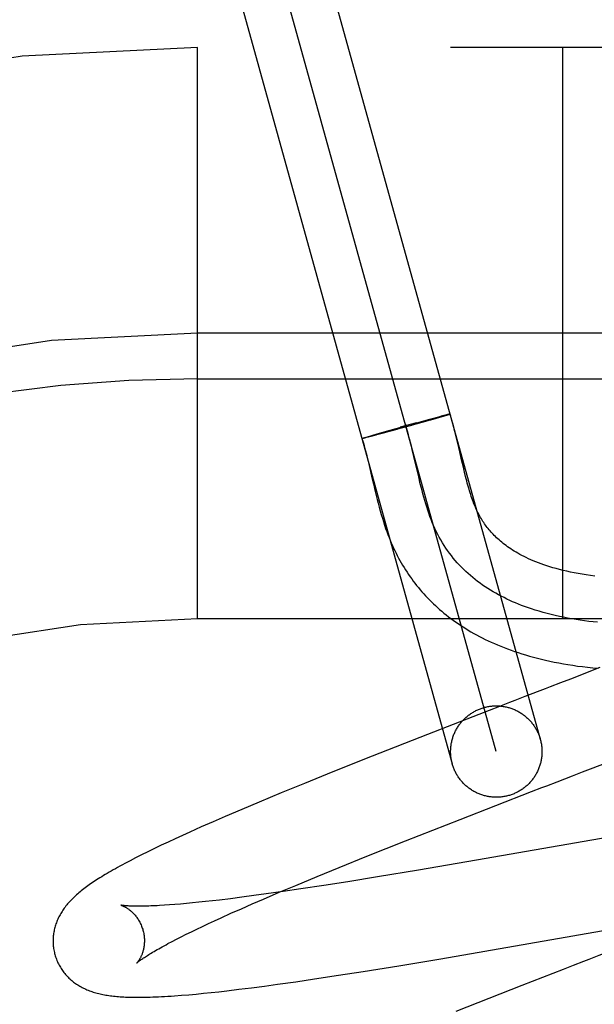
# Model space of a CAD drawing. Header units: inches. Extents: x 0 to 308, y 0 to 199.
# Tile 65 of 139: x 87.128 to 87.254, y 103.625 to 103.84. Entities that reach past the tile are written whole.
import ezdxf

# ---------------------------------------------------------------- set-up
doc = ezdxf.new("R2010")
doc.units = ezdxf.units.IN
doc.header["$LTSCALE"] = 16.9209128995
doc.header["$MEASUREMENT"] = 0
doc.linetypes.add('HIDDEN', pattern=[0.2, 0.1, -0.1])
doc.layers.add('DEFAULT_2', color=8, linetype='HIDDEN')

msp = doc.modelspace()

# ---------------------------------------------------------------- linework, layer by layer
at = {"layer": 'DEFAULT_2', "color": 8, "linetype": 'HIDDEN'}
for p, q in [((87.1908531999, 103.8655226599), (87.2417497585, 103.6824746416)), ((87.2321152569, 103.6797957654), (87.18122040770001, 103.8628376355)), ((87.17158419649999, 103.8601649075), (87.22248075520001, 103.6771168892)), ((88.9141678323, 103.8338167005), (86.41918574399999, 103.8338167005)), ((87.16666783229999, 103.7088167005), (87.16666783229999, 103.8338167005)), ((87.24666783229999, 103.7088167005), (87.24666783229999, 103.8338167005)), ((87.27666783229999, 103.7713167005), (87.16666783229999, 103.7713167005)), ((87.16666783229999, 103.7613167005), (87.2841678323, 103.7613167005)), ((87.21447469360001, 103.7516491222), (87.2172373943, 103.7524026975)), ((87.2181317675, 103.7524408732), (87.2166092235, 103.752005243)), ((87.21719627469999, 103.7523918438), (87.21898004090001, 103.7528698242)), ((87.2178082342, 103.7523478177), (87.2219891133, 103.7536151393)), ((87.21958714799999, 103.7528632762), (87.2181317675, 103.7524408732)), ((87.21893950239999, 103.752859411), (87.2200373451, 103.7531481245)), ((87.2204256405, 103.7531110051), (87.21958714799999, 103.7528632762)), ((87.2206639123, 103.7533104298), (87.2200013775, 103.7531391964)), ((87.2210361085, 103.753404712), (87.22059319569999, 103.7532917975)), ((87.22127693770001, 103.753464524), (87.2209747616, 103.7533886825)), ((87.2213965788, 103.7534066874), (87.2211762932, 103.7533381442)), ((87.22141872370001, 103.7534990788), (87.221222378, 103.7534503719)), ((87.2215241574, 103.7534471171), (87.2213965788, 103.7534066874)), ((87.2215452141, 103.7535293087), (87.22141872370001, 103.7534990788)), ((87.221636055, 103.7534832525), (87.2215241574, 103.7534471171)), ((87.22165619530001, 103.7535551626), (87.2215452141, 103.7535293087)), ((87.22173208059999, 103.7535150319), (87.221636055, 103.7534832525)), ((87.2103602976, 103.7502575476), (87.20753680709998, 103.7494867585)), ((87.2080777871, 103.7498608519), (87.2123033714, 103.7510486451)), ((87.21354738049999, 103.7511419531), (87.2101582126, 103.7502020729)), ((87.21463430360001, 103.75169317), (87.2110958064, 103.7507119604)), ((87.2166092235, 103.752005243), (87.2123688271, 103.7508132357)), ((87.2147298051, 103.7514736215), (87.21453481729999, 103.7514187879)), ((87.20271257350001, 103.7482550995), (87.20689469, 103.7495228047)), ((87.20305727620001, 103.7483172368), (87.20295657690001, 103.7482943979)), ((87.2029580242, 103.7483528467), (87.20305898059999, 103.7483860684)), ((87.2031450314, 103.7483382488), (87.20305727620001, 103.7483172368)), ((87.20305898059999, 103.7483860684), (87.2031762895, 103.7484237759)), ((87.2032717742, 103.7483684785), (87.2031137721, 103.7483303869)), ((87.2031762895, 103.7484237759), (87.203309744, 103.7484659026)), ((87.20345665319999, 103.7484131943), (87.203238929, 103.7483601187)), ((87.203309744, 103.7484659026), (87.2035396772, 103.7485372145)), ((87.2037095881, 103.7484762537), (87.2034142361, 103.748403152)), ((87.20409985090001, 103.748575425), (87.2036568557, 103.7484633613)), ((87.2047039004, 103.7487320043), (87.2040328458, 103.7485585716)), ((87.2042099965, 103.7487399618), (87.20505549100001, 103.7489899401)), ((87.20575209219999, 103.749007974), (87.20466894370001, 103.7487226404)), ((87.20505549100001, 103.7489899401), (87.20653034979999, 103.7494181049)), ((87.20772890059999, 103.7495389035), (87.2056364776, 103.7489774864)), ((87.20653034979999, 103.7494181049), (87.2080777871, 103.7498608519)), ((87.2236715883, 103.7472551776), (87.2233475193, 103.7485979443)), ((87.2140792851, 103.7443631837), (87.2137236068, 103.7458543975)), ((87.224113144, 103.7453676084), (87.2236715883, 103.7472551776)), ((87.2151241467, 103.7398673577), (87.2140792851, 103.7443631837)), ((87.2245183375, 103.7436131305), (87.224113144, 103.7453676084)), ((87.2249018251, 103.7419740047), (87.2245183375, 103.7436131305)), ((87.20404910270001, 103.7433163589), (87.20442975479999, 103.741710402)), ((87.22515079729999, 103.7409381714), (87.2249018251, 103.7419740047)), ((87.2154820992, 103.7383784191), (87.2151241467, 103.7398673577)), ((87.2253974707, 103.7399439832), (87.22515079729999, 103.7409381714)), ((87.20520522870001, 103.7383641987), (87.2056098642, 103.7366549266)), ((88.16666783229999, 103.7088167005), (87.16666783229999, 103.7088167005)), ((87.2548160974, 103.6981701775), (87.248336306, 103.6956582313)), ((87.248336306, 103.6956582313), (87.2461465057, 103.694810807)), ((87.24283880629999, 103.6935315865), (87.23839327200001, 103.6918129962)), ((87.23839327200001, 103.6918129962), (87.2361586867, 103.6909490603)), ((87.2283006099, 103.6879078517), (87.2170732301, 103.6835434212)), ((87.23279616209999, 103.6896484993), (87.2283006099, 103.6879078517)), ((87.2170732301, 103.6835434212), (87.2049154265, 103.6787691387)), ((87.2049154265, 103.6787691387), (87.1963287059, 103.6753496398)), ((87.1963287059, 103.6753496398), (87.19008823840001, 103.6728298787)), ((87.24879273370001, 103.6744946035), (87.25101633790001, 103.675354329)), ((87.19008823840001, 103.6728298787), (87.18504574, 103.670766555)), ((87.2432068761, 103.6723351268), (87.24544491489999, 103.6732004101)), ((87.24544491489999, 103.6732004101), (87.24879273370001, 103.6744946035)), ((87.18504574, 103.670766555), (87.1801666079, 103.6687414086)), ((87.2242018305, 103.6649602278), (87.2398442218, 103.6710344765)), ((87.1801666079, 103.6687414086), (87.17639255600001, 103.6671515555)), ((87.17639255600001, 103.6671515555), (87.172742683, 103.6655907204)), ((87.17009169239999, 103.6644401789), (87.1675171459, 103.6633069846)), ((87.172742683, 103.6655907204), (87.17009169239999, 103.6644401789)), ((87.21220642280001, 103.660249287), (87.2242018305, 103.6649602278)), ((87.28204494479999, 103.6654318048), (87.22779333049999, 103.6560120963)), ((87.16502035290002, 103.6621908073), (87.16340021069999, 103.6614561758)), ((87.1675171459, 103.6633069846), (87.16502035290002, 103.6621908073)), ((87.1602746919, 103.6600119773), (87.15876947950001, 103.6593017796)), ((87.16181759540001, 103.6607296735), (87.1602746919, 103.6600119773)), ((87.16340021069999, 103.6614561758), (87.16181759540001, 103.6607296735)), ((87.2037993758, 103.656901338), (87.21220642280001, 103.660249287)), ((87.1558478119, 103.6578900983), (87.15445758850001, 103.6572002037)), ((87.1572933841, 103.6585944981), (87.1558478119, 103.6578900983)), ((87.15876947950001, 103.6593017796), (87.1572933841, 103.6585944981)), ((87.1531490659, 103.6565381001), (87.1519275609, 103.6559072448)), ((87.15445758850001, 103.6572002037), (87.1531490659, 103.6565381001)), ((87.19773269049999, 103.654452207), (87.2037993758, 103.656901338)), ((87.22779333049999, 103.6560120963), (87.21506283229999, 103.6538458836)), ((87.1928645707, 103.6524611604), (87.19773269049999, 103.654452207)), ((87.21506283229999, 103.6538458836), (87.20610311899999, 103.6523636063)), ((87.1881902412, 103.6505227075), (87.1928645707, 103.6524611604)), ((87.1996122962, 103.6513202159), (87.19438494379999, 103.6505035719)), ((87.20610311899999, 103.6523636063), (87.1996122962, 103.6513202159)), ((87.18116691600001, 103.6475473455), (87.1846044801, 103.6490143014)), ((87.18546636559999, 103.6491730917), (87.18173186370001, 103.648645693)), ((87.1846044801, 103.6490143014), (87.1881902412, 103.6505227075)), ((87.18934663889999, 103.6497408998), (87.18546636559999, 103.6491730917)), ((87.19438494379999, 103.6505035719), (87.18934663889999, 103.6497408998)), ((87.16562577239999, 103.6466908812), (87.1642826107, 103.6465629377)), ((87.1670215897, 103.6468315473), (87.16562577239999, 103.6466908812)), ((87.1684687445, 103.646984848), (87.1670215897, 103.6468315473)), ((87.1699658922, 103.6471506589), (87.1684687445, 103.646984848)), ((87.1715116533, 103.647328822), (87.1699658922, 103.6471506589)), ((87.1739185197, 103.6476188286), (87.1715116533, 103.647328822)), ((87.1764271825, 103.647935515), (87.1739185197, 103.6476188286)), ((87.1790331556, 103.6482780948), (87.1764271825, 103.647935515)), ((87.1786924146, 103.6464765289), (87.18116691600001, 103.6475473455)), ((87.18173186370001, 103.648645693), (87.1790331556, 103.6482780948)), ((87.1605821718, 103.6462557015), (87.1594630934, 103.6461786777)), ((87.16175948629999, 103.6463453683), (87.1605821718, 103.6462557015)), ((87.1629934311, 103.646447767), (87.16175948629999, 103.6463453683)), ((87.1642826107, 103.6465629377), (87.1629934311, 103.646447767)), ((87.17402910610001, 103.6444173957), (87.17631168, 103.6454326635)), ((87.17631168, 103.6454326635), (87.1786924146, 103.6464765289)), ((87.2199774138, 103.6344893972), (87.28138488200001, 103.6451330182)), ((87.16910862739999, 103.6421692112), (87.1704544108, 103.6427933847)), ((87.1704544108, 103.6427933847), (87.17184888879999, 103.6434323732)), ((87.17184888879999, 103.6434323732), (87.17402910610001, 103.6444173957)), ((87.16423622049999, 103.6398323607), (87.1653753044, 103.6403913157)), ((87.1653753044, 103.6403913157), (87.1665678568, 103.6409675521)), ((87.1665678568, 103.6409675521), (87.1678127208, 103.641560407)), ((87.1678127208, 103.641560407), (87.16910862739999, 103.6421692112)), ((87.16023665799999, 103.6377841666), (87.1611502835, 103.6382661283)), ((87.1611502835, 103.6382661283), (87.16212238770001, 103.6387688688)), ((87.16212238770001, 103.6387688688), (87.1631515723, 103.6392913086)), ((87.1631515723, 103.6392913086), (87.16423622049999, 103.6398323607)), ((87.2107906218, 103.6329621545), (87.2199774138, 103.6344893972)), ((87.19755863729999, 103.6308540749), (87.2029783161, 103.6317017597)), ((87.2029783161, 103.6317017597), (87.2107906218, 103.6329621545)), ((87.2467262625, 103.6321372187), (87.237718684, 103.62864327)), ((87.24897553, 103.63300769), (87.2467262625, 103.6321372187)), ((87.18423565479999, 103.6288985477), (87.18820556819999, 103.6294584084)), ((87.18820556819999, 103.6294584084), (87.1922938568, 103.6300565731)), ((87.1922938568, 103.6300565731), (87.19755863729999, 103.6308540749)), ((87.1713756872, 103.6272794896), (87.17310400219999, 103.6274751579)), ((87.17310400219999, 103.6274751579), (87.1757713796, 103.6277924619)), ((87.1757713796, 103.6277924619), (87.1785197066, 103.6281365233)), ((87.1785197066, 103.6281365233), (87.18134128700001, 103.6285055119)), ((87.18134128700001, 103.6285055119), (87.18423565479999, 103.6288985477)), ((87.237718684, 103.62864327), (87.2232357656, 103.6229768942)), ((87.16318445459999, 103.6264900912), (87.16476943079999, 103.6266215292)), ((87.16476943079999, 103.6266215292), (87.16638657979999, 103.6267674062)), ((87.16638657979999, 103.6267674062), (87.1680236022, 103.6269258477)), ((87.1680236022, 103.6269258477), (87.1696845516, 103.6270965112)), ((87.1696845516, 103.6270965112), (87.1713756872, 103.6272794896))]:
    msp.add_line(p, q, dxfattribs=at)
for points in [[(87.22183090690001, 103.7535935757), (87.22179318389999, 103.7535856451), (87.22175147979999, 103.753576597), (87.2217058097, 103.7535664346), (87.2216144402, 103.7535445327)], [(87.22197060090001, 103.7536098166), (87.2219693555, 103.7536069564), (87.22196403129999, 103.7536028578), (87.2219545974, 103.7535976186), (87.22194106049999, 103.753591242), (87.2219234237, 103.7535837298), (87.2219016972, 103.7535750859), (87.22187588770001, 103.7535653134), (87.22184600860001, 103.7535544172), (87.2218120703, 103.7535424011), (87.22177408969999, 103.7535292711), (87.22173208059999, 103.7535150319)], [(87.2219877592, 103.7536164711), (87.2219823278, 103.7536175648), (87.2219728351, 103.7536175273), (87.2219592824, 103.7536163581), (87.2219416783, 103.7536140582), (87.22192002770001, 103.7536106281), (87.22189434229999, 103.7536060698), (87.2218646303, 103.7536003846), (87.22179701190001, 103.7535850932)], [(87.2218326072, 103.7535924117), (87.2218641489, 103.7535985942), (87.2218916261, 103.7536036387), (87.2219150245, 103.7536075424), (87.2219343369, 103.7536103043), (87.22194955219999, 103.7536119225), (87.2219606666, 103.753612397), (87.2219676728, 103.753611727), (87.22197060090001, 103.7536098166)], [(87.2233475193, 103.7485979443), (87.2231738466, 103.7492976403), (87.2229908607, 103.7500178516), (87.2227971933, 103.7507596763), (87.2225912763, 103.7515243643), (87.2223714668, 103.752312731), (87.2221356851, 103.7531261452), (87.22198911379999, 103.7536151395)], [(87.2137236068, 103.7458543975), (87.21354150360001, 103.7465957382), (87.2133348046, 103.7474150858), (87.2131226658, 103.7482289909), (87.2129042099, 103.7490365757), (87.2126785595, 103.7498369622), (87.2124448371, 103.7506292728), (87.21220216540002, 103.7514126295)], [(87.20270154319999, 103.7482525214), (87.2027037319, 103.7482557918), (87.2027101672, 103.7482602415), (87.2027208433, 103.7482658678), (87.2027357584, 103.7482726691), (87.2027549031, 103.7482806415), (87.2027782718, 103.7482897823), (87.2028058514, 103.7483000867), (87.20283763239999, 103.748311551), (87.2028735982, 103.7483241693), (87.20291373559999, 103.7483379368), (87.2029580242, 103.7483528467)], [(87.2028049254, 103.7482626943), (87.20277747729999, 103.748257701), (87.2027542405, 103.7482538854), (87.202735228, 103.7482512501), (87.2027204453, 103.7482497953), (87.2027099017, 103.7482495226), (87.2027035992, 103.7482504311)], [(87.20271257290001, 103.7482550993), (87.202891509, 103.7476729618), (87.2030874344, 103.74700576), (87.2032823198, 103.7463118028), (87.20347582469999, 103.7455938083), (87.2036678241, 103.7448545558), (87.20385875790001, 103.7440950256), (87.20404910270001, 103.7433163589)], [(87.2029848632, 103.7483013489), (87.2029395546, 103.748291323), (87.202898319, 103.7482824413), (87.20286117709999, 103.7482747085), (87.20282814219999, 103.7482681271), (87.2027992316, 103.7482627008), (87.2027744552, 103.7482584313), (87.2027538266, 103.7482553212), (87.20273735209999, 103.7482533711), (87.20272504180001, 103.7482525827), (87.2027168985, 103.7482529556), (87.20271292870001, 103.7482544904)], [(87.20442975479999, 103.741710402), (87.2048136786, 103.7400541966), (87.20520522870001, 103.7383641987)], [(87.25366365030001, 103.7181886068), (87.2527241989, 103.7183100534), (87.25180663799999, 103.7184412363), (87.2509100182, 103.7185819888), (87.2500319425, 103.7187324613), (87.24917448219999, 103.7188920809), (87.24833818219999, 103.7190604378), (87.2475248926, 103.7192367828), (87.2467362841, 103.7194202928), (87.2459727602, 103.7196103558), (87.2452353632, 103.7198061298), (87.2445233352, 103.7200071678), (87.24383644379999, 103.7202128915), (87.2431739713, 103.7204228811), (87.2425354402, 103.7206366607), (87.2419198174, 103.7208539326), (87.2413261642, 103.7210744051), (87.24075377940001, 103.7212977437), (87.24020179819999, 103.7215237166), (87.2396698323, 103.7217519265), (87.2391573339, 103.721982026), (87.2386637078, 103.7222136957), (87.23818855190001, 103.7224465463), (87.23773076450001, 103.7226805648), (87.23728952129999, 103.7229156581), (87.2368637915, 103.7231518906), (87.23645247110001, 103.7233894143), (87.2360550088, 103.7236281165), (87.2356706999, 103.7238680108), (87.2352990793, 103.7241089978), (87.2349396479, 103.7243510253), (87.23459192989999, 103.724594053), (87.2342553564, 103.7248381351), (87.23392966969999, 103.7250831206), (87.2336145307, 103.7253289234), (87.2333096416, 103.7255754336), (87.2330147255, 103.7258225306), (87.2327294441, 103.7260701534), (87.23245350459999, 103.7263182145), (87.2321865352, 103.7265667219), (87.2319282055, 103.726815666), (87.23167812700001, 103.727065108), (87.23143597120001, 103.7273150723), (87.2312013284, 103.7275657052), (87.2309738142, 103.7278171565), (87.2307531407, 103.7280694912), (87.23053896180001, 103.7283228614), (87.2303311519, 103.7285771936), (87.2301295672, 103.7288324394), (87.2299339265, 103.7290887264), (87.2297442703, 103.7293457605), (87.229559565, 103.7296047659), (87.22937924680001, 103.7298664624), (87.2292022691, 103.7301324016), (87.2290273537, 103.7304047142), (87.2288550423, 103.730682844), (87.2286845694, 103.7309683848), (87.22851858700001, 103.7312570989), (87.22835892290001, 103.7315455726), (87.22820649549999, 103.7318315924), (87.2280636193, 103.7321098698), (87.2279273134, 103.7323852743), (87.2277964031, 103.7326596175), (87.2276687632, 103.732937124), (87.227541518, 103.7332244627), (87.2274144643, 103.7335228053), (87.22728582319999, 103.7338369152), (87.22715653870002, 103.7341650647), (87.227027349, 103.7345057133), (87.2268984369, 103.7348585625), (87.22677021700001, 103.7352225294), (87.22664267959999, 103.7355976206), (87.22651594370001, 103.7359833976), (87.2263898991, 103.7363800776), (87.22626445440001, 103.7367877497), (87.22613952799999, 103.7372064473), (87.22601498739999, 103.737636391), (87.22589087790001, 103.7380771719), (87.2257671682, 103.7385284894), (87.22564375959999, 103.7389901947), (87.22552057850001, 103.7394620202), (87.2253974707, 103.7399439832)], [(87.25426110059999, 103.7080603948), (87.2533134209, 103.708161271), (87.25237027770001, 103.7082723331), (87.2514319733, 103.7083937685), (87.2504988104, 103.7085257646), (87.2495710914, 103.7086685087), (87.24864911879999, 103.7088221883), (87.2477331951, 103.7089869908), (87.24682362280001, 103.7091631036), (87.2459207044, 103.7093507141), (87.24502474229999, 103.7095500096), (87.2441360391, 103.7097611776), (87.24325489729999, 103.7099844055), (87.2423816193, 103.7102198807), (87.2415165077, 103.7104677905), (87.2406598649, 103.7107283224), (87.2398119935, 103.7110016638), (87.2389731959, 103.711288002), (87.2383048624, 103.7115280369), (87.2376427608, 103.7117767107), (87.23698704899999, 103.7120341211), (87.23633788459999, 103.7123003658), (87.23569542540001, 103.7125755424), (87.235059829, 103.7128597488), (87.2344312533, 103.7131530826), (87.2338098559, 103.7134556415), (87.2331957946, 103.7137675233), (87.2325892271, 103.7140888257), (87.23199031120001, 103.7144196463), (87.2313992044, 103.714760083), (87.2308160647, 103.7151102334), (87.2302410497, 103.7154701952), (87.22967431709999, 103.7158400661), (87.22911602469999, 103.7162199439), (87.22856633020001, 103.7166099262), (87.2280253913, 103.7170101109), (87.2274933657, 103.7174205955), (87.22697041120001, 103.7178414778), (87.2264566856, 103.7182728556), (87.22595234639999, 103.7187148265), (87.2254575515, 103.7191674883), (87.2249724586, 103.7196309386), (87.22449722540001, 103.7201052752), (87.2240320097, 103.7205905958), (87.2235769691, 103.7210869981), (87.2231322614, 103.7215945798), (87.2226980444, 103.7221134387), (87.22227447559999, 103.7226436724), (87.221861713, 103.7231853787), (87.2214599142, 103.7237386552), (87.22106923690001, 103.7243035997), (87.2206898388, 103.72488031), (87.2203218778, 103.7254688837), (87.21996551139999, 103.7260694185), (87.2196208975, 103.7266820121), (87.2192881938, 103.7273067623), (87.21896755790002, 103.7279437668), (87.21865914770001, 103.7285931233), (87.21836312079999, 103.7292549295), (87.21808948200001, 103.7299046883), (87.21782685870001, 103.7305654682), (87.2175746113, 103.7312366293), (87.21733210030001, 103.7319175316), (87.2170986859, 103.7326075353), (87.21687372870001, 103.7333060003), (87.2166565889, 103.7340122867), (87.21644662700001, 103.7347257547), (87.2162432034, 103.7354457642), (87.21604567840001, 103.7361716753), (87.2158534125, 103.7369028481), (87.2156657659, 103.7376386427), (87.2154820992, 103.7383784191)], [(87.2056098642, 103.7366549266), (87.2058184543, 103.7357991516), (87.20603156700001, 103.7349469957), (87.2062493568, 103.734101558), (87.206471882, 103.7332659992), (87.2066991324, 103.732443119), (87.20693086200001, 103.7316358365), (87.20716675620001, 103.7308468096), (87.20740625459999, 103.7300787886), (87.2076486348, 103.7293342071), (87.207892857, 103.7286158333), (87.20813805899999, 103.7279252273), (87.20838233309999, 103.7272661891), (87.2086266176, 103.7266344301), (87.208870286, 103.7260299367), (87.2091167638, 103.7254430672), (87.2093683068, 103.7248680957), (87.20962498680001, 103.7243043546), (87.2098895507, 103.7237455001), (87.2101608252, 103.7231939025), (87.21043865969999, 103.7226496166), (87.21072290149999, 103.7221127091), (87.21101310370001, 103.7215837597), (87.2113098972, 103.7210613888), (87.211613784, 103.7205446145), (87.2119249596, 103.7200330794), (87.21224394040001, 103.7195259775), (87.2125703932, 103.7190238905), (87.21290417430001, 103.7185270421), (87.2132451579, 103.7180356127), (87.2135930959, 103.7175499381), (87.2139481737, 103.7170697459), (87.21431045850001, 103.7165949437), (87.21468009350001, 103.7161253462), (87.21505726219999, 103.7156607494), (87.21544196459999, 103.7152011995), (87.21583427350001, 103.7147466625), (87.2162341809, 103.7142971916), (87.2166416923, 103.7138528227), (87.21705685, 103.7134135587), (87.2174796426, 103.7129794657), (87.21791023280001, 103.7125504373), (87.218348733, 103.712126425), (87.21879531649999, 103.7117073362), (87.21925015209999, 103.7112931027), (87.21971338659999, 103.7108836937), (87.220185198, 103.7104790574), (87.2206657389, 103.7100791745), (87.221155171, 103.70968403), (87.2216536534, 103.7092936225), (87.2221613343, 103.7089079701), (87.2226784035, 103.7085270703), (87.223205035, 103.7081509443), (87.22374142, 103.7077796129), (87.2242877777, 103.7074130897), (87.2248443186, 103.7070514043), (87.2254112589, 103.7066945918), (87.22598880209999, 103.7063427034), (87.2265771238, 103.7059958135), (87.2271765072, 103.7056539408), (87.22778718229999, 103.7053171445), (87.2284094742, 103.7049854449), (87.2290437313, 103.7046588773), (87.2296902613, 103.7043375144), (87.2303493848, 103.7040214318), (87.2310214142, 103.7037107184), (87.2317066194, 103.7034054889), (87.2324054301, 103.7031057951), (87.2331182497, 103.7028117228), (87.2338454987, 103.7025233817), (87.2345876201, 103.7022408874), (87.2353449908, 103.7019643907), (87.23611796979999, 103.7016940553), (87.23690704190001, 103.7014300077), (87.2377126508, 103.7011724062), (87.23853528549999, 103.7009214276), (87.23937538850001, 103.700677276), (87.24023354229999, 103.7004401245), (87.2411101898, 103.7002101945), (87.2420061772, 103.6999876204), (87.2429223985, 103.6997725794), (87.24385914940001, 103.699565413), (87.24481724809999, 103.6993663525), (87.245795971, 103.6991759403), (87.2467949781, 103.698994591), (87.2478138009, 103.6988227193), (87.2488506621, 103.698660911), (87.2499089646, 103.6985089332), (87.25098897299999, 103.6983670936), (87.252098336, 103.6982348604), (87.25324455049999, 103.6981121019), (87.2544285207, 103.6979996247)], [(87.2461465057, 103.694810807), (87.2439441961, 103.6939590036), (87.24283880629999, 103.6935315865)], [(87.2294365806, 103.689429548), (87.2296417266, 103.689484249), (87.229847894, 103.6895345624), (87.23005512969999, 103.6895804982), (87.2302632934, 103.6896220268), (87.2304722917, 103.6896591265), (87.2306820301, 103.6896917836), (87.2308924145, 103.6897199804), (87.23110334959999, 103.6897437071), (87.2313147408, 103.6897629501), (87.2315264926, 103.6897777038), (87.2317385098, 103.6897879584), (87.2319506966, 103.6897937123), (87.2321629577, 103.68979496), (87.2323751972, 103.6897917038), (87.23258731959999, 103.6897839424), (87.2327992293, 103.689771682), (87.2330108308, 103.6897549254), (87.23322202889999, 103.6897336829), (87.2334327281, 103.6897079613), (87.233642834, 103.6896777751), (87.2338522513, 103.6896431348), (87.23406088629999, 103.6896040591), (87.2342686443, 103.6895605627), (87.2344754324, 103.689512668), (87.23468115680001, 103.6894603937), (87.2348857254, 103.6894037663), (87.2350890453, 103.6893428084), (87.2352910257, 103.6892775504), (87.2354915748, 103.6892080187), (87.2356906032, 103.6891342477), (87.23588802, 103.6890562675), (87.2360837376, 103.6889741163), (87.2362776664, 103.6888878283), (87.2364697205, 103.688797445), (87.23665981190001, 103.6887030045), (87.23684785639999, 103.6886045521), (87.2370337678, 103.6885021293), (87.2372174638, 103.6883957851), (87.2373988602, 103.6882855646), (87.2375778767, 103.6881715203), (87.2377544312, 103.6880537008), (87.23792844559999, 103.6879321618), (87.23809984, 103.6878069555), (87.23826853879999, 103.6876781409), (87.2384344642, 103.6875457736), (87.2385975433, 103.6874099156), (87.23875770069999, 103.6872706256), (87.2389148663, 103.6871279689), (87.2390689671, 103.6869820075), (87.2392199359, 103.6868328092), (87.2393677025, 103.6866804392), (87.2395122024, 103.6865249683), (87.2396533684, 103.6863664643), (87.2397911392, 103.6862050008), (87.2399254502, 103.6860406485), (87.2400562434, 103.6858734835), (87.2401834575, 103.6857035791), (87.2403070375, 103.6855310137), (87.24042692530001, 103.6853558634), (87.2405430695, 103.6851782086), (87.240655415, 103.6849981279), (87.2407639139, 103.684815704), (87.2408685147, 103.6846310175), (87.24096917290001, 103.6844441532), (87.24106584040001, 103.6842551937), (87.24115847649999, 103.6840642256), (87.2412470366, 103.6838713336), (87.2413314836, 103.6836766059), (87.2414117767, 103.6834801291), (87.2414878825, 103.6832819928), (87.2415597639, 103.6830822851), (87.24162739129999, 103.6828810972), (87.2416907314, 103.6826785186), (87.2417497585, 103.6824746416)], [(87.2361586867, 103.6909490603), (87.2350390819, 103.6905161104), (87.23279616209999, 103.6896484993)], [(87.22248075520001, 103.6771168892), (87.22242607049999, 103.6773219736), (87.22237575, 103.6775281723), (87.2223298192, 103.677735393), (87.222288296, 103.6779435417), (87.22225120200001, 103.6781525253), (87.2222185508, 103.678362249), (87.2221903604, 103.6785726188), (87.2221666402, 103.6787835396), (87.2221474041, 103.6789949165), (87.2221326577, 103.6792066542), (87.2221224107, 103.6794186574), (87.2221166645, 103.6796308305), (87.2221154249, 103.6798430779), (87.22211868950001, 103.680055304), (87.22212645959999, 103.6802674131), (87.22213872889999, 103.6804793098), (87.22215549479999, 103.6806908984), (87.2221767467, 103.6809020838), (87.2222024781, 103.6811127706), (87.2222326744, 103.6813228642), (87.2222673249, 103.6815322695), (87.2223064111, 103.6817408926), (87.2223499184, 103.681948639), (87.2223978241, 103.6821554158), (87.22245010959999, 103.682361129), (87.22250674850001, 103.6825656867), (87.2225677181, 103.6827689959), (87.22263298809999, 103.682970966), (87.22270253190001, 103.6831715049), (87.22277631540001, 103.6833705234), (87.2228543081, 103.6835679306), (87.22293647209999, 103.6837636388), (87.2230227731, 103.6839575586), (87.2231131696, 103.6841496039), (87.2232076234, 103.6843396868), (87.22330608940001, 103.6845277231), (87.2234085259, 103.6847136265), (87.223514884, 103.6848973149), (87.22362511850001, 103.6850787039), (87.22373917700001, 103.6852577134), (87.2238570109, 103.6854342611), (87.2239785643, 103.6856082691), (87.2241037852, 103.6857796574), (87.22423261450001, 103.6859483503), (87.2243649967, 103.6861142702), (87.2245008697, 103.6862773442), (87.2246401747, 103.6864374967), (87.2247828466, 103.6865946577), (87.2249288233, 103.6867487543), (87.2250780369, 103.6868997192), (87.2252304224, 103.6870474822), (87.22538590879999, 103.6871919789), (87.2255444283, 103.687333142), (87.2257059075, 103.6874709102), (87.22587027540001, 103.687605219), (87.2260374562, 103.6877360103), (87.2262073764, 103.6878632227), (87.2263799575, 103.6879868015), (87.22655512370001, 103.6881066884), (87.2267327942, 103.6882228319), (87.2269128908, 103.6883351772), (87.22709533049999, 103.6884436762), (87.22728003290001, 103.6885482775), (87.22746691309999, 103.6886489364), (87.22765588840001, 103.6887456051), (87.22784687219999, 103.6888382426), (87.2280397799, 103.6889268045), (87.2282345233, 103.6890112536), (87.2284310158, 103.6890915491), (87.2286291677, 103.6891676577), (87.2288288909, 103.6892395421), (87.2290300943, 103.6893071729), (87.2292326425, 103.689370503), (87.2294365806, 103.689429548)], [(87.2417497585, 103.6824746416), (87.2418044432, 103.6822695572), (87.24185476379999, 103.6820633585), (87.2419006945, 103.6818561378), (87.2419422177, 103.6816479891), (87.24197931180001, 103.6814390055), (87.24201196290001, 103.6812292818), (87.2420401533, 103.681018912), (87.2420638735, 103.6808079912), (87.24208310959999, 103.6805966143), (87.242097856, 103.6803848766), (87.2421081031, 103.6801728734), (87.2421138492, 103.6799607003), (87.24211508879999, 103.6797484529), (87.2421118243, 103.6795362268), (87.2421040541, 103.6793241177), (87.2420917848, 103.679112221), (87.242075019, 103.6789006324), (87.242053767, 103.678689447), (87.2420280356, 103.6784787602), (87.2419978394, 103.6782686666), (87.24196318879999, 103.6780592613), (87.2419241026, 103.6778506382), (87.2418805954, 103.6776428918), (87.24183268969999, 103.677436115), (87.2417804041, 103.6772304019), (87.2417237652, 103.6770258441), (87.24166279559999, 103.6768225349), (87.2415975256, 103.6766205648), (87.2415279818, 103.6764200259), (87.2414541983, 103.6762210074), (87.24137620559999, 103.6760236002), (87.2412940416, 103.675827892), (87.24120774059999, 103.6756339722), (87.2411173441, 103.6754419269), (87.2410228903, 103.675251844), (87.2409244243, 103.6750638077), (87.2408219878, 103.6748779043), (87.24071562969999, 103.6746942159), (87.2406053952, 103.6745128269), (87.2404913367, 103.6743338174), (87.24037350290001, 103.6741572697), (87.2402519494, 103.6739832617), (87.2401267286, 103.6738118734), (87.2399978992, 103.6736431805), (87.23986551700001, 103.6734772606), (87.239729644, 103.6733141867), (87.239590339, 103.6731540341), (87.2394476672, 103.6729968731), (87.23930169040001, 103.6728427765), (87.2391524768, 103.6726918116), (87.23900009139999, 103.6725440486), (87.2388446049, 103.6723995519), (87.2386860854, 103.6722583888), (87.23852460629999, 103.6721206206), (87.2383602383, 103.6719863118), (87.2381930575, 103.6718555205), (87.23802313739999, 103.6717283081), (87.2378505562, 103.6716047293), (87.23767539, 103.6714848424), (87.23749771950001, 103.6713686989), (87.237317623, 103.6712563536), (87.2371351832, 103.6711478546), (87.2369504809, 103.6710432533), (87.2367636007, 103.6709425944), (87.23657462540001, 103.6708459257), (87.2363836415, 103.6707532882), (87.23619073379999, 103.6706647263), (87.23599599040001, 103.6705802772), (87.2357994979, 103.6704999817), (87.23560134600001, 103.6704238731), (87.23540162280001, 103.6703519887), (87.2352004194, 103.6702843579), (87.23499787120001, 103.6702210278), (87.2347939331, 103.6701619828)], [(87.2347939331, 103.6701619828), (87.2345887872, 103.6701072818), (87.2343826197, 103.6700569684), (87.234175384, 103.6700110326), (87.2339672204, 103.669969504), (87.233758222, 103.6699324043), (87.2335484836, 103.6698997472), (87.2333380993, 103.6698715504), (87.2331271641, 103.6698478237), (87.23291577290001, 103.6698285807), (87.2327040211, 103.669813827), (87.23249200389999, 103.6698035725), (87.2322798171, 103.6697978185), (87.2320675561, 103.6697965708), (87.2318553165, 103.669799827), (87.2316431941, 103.6698075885), (87.2314312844, 103.6698198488), (87.2312196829, 103.6698366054), (87.2310084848, 103.6698578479), (87.23079778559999, 103.6698835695), (87.2305876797, 103.6699137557), (87.2303782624, 103.669948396), (87.2301696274, 103.6699874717), (87.2299618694, 103.6700309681), (87.2297550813, 103.6700788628), (87.22954935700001, 103.6701311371), (87.2293447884, 103.6701877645), (87.2291414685, 103.6702487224), (87.228939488, 103.6703139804), (87.2287389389, 103.6703835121), (87.22853991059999, 103.6704572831), (87.22834249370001, 103.6705352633), (87.2281467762, 103.6706174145), (87.22795284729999, 103.6707037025), (87.22776079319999, 103.6707940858), (87.2275707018, 103.6708885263), (87.2273826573, 103.6709869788), (87.2271967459, 103.6710894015), (87.2270130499, 103.6711957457), (87.2268316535, 103.6713059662), (87.226652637, 103.6714200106), (87.2264760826, 103.67153783), (87.2263020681, 103.671659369), (87.22613067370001, 103.6717845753), (87.225961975, 103.6719133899), (87.22579604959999, 103.6720457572), (87.22563297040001, 103.6721816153), (87.225472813, 103.6723209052), (87.2253156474, 103.6724635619), (87.22516154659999, 103.6726095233), (87.2250105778, 103.6727587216), (87.22486281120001, 103.6729110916), (87.2247183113, 103.6730665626), (87.2245771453, 103.6732250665), (87.2244393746, 103.67338653), (87.2243050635, 103.6735508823), (87.22417427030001, 103.6737180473), (87.2240470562, 103.6738879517), (87.22392347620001, 103.6740605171), (87.2238035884, 103.6742356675), (87.2236874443, 103.6744133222), (87.22357509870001, 103.6745934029), (87.22346659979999, 103.6747758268), (87.22336199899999, 103.6749605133), (87.2232613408, 103.6751473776), (87.2231646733, 103.6753363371), (87.2230720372, 103.6755273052), (87.22298347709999, 103.6757201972), (87.2228990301, 103.6759149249), (87.22281873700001, 103.6761114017), (87.2227426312, 103.676309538), (87.2226707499, 103.6765092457), (87.2226031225, 103.6767104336), (87.22253978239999, 103.6769130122), (87.22248075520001, 103.6771168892)], [(87.25101633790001, 103.675354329), (87.2521251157, 103.6757831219), (87.25543720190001, 103.6770646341)], [(87.2398442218, 103.6710344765), (87.2420865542, 103.6719018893), (87.2432068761, 103.6723351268)], [(87.1519275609, 103.6559072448), (87.15134756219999, 103.6556028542), (87.15078710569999, 103.655305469), (87.1502455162, 103.6550148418), (87.1497221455, 103.6547307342), (87.14921630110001, 103.6544528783), (87.1487273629, 103.6541810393), (87.148254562, 103.6539148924), (87.14779720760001, 103.6536541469), (87.1473545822, 103.6533984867), (87.1469260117, 103.6531476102), (87.14651082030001, 103.6529012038), (87.14610837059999, 103.6526589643), (87.14571802, 103.6524205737), (87.14533914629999, 103.6521857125), (87.144971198, 103.651954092), (87.14461357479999, 103.6517253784), (87.1442659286, 103.6514993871), (87.14392786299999, 103.6512758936), (87.1435989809, 103.6510546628), (87.1432789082, 103.6508354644), (87.1429672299, 103.6506180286), (87.1426635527, 103.6504020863), (87.14236750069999, 103.6501873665), (87.1420787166, 103.6499735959), (87.1417968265, 103.6497604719), (87.141521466, 103.6495476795), (87.14125233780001, 103.6493349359), (87.1409890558, 103.6491218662), (87.1407316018, 103.6489083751), (87.1404798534, 103.6486942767), (87.1402337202, 103.6484794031), (87.1399930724, 103.6482635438), (87.13975788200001, 103.6480465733), (87.1395280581, 103.6478283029), (87.1393036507, 103.6476086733), (87.1390846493, 103.6473875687), (87.1388711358, 103.6471649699), (87.1386631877, 103.6469408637), (87.13846079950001, 103.6467151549), (87.1382639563, 103.6464877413), (87.1380727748, 103.646258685), (87.1378873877, 103.6460280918), (87.1377077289, 103.6457958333), (87.13753386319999, 103.6455619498), (87.1373656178, 103.6453261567), (87.13720291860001, 103.6450882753), (87.1370456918, 103.6448481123), (87.13689376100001, 103.6446052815), (87.1367474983, 103.6443602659), (87.1366070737, 103.6441132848), (87.13647281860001, 103.643864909), (87.13634504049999, 103.6436157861), (87.1362237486, 103.6433660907), (87.1361091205, 103.6431164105), (87.13600084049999, 103.6428662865), (87.13589881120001, 103.64261567), (87.1358027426, 103.6423639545), (87.13571242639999, 103.6421105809), (87.1356278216, 103.6418553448), (87.1355488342, 103.6415977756), (87.13547562, 103.6413381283), (87.1354082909, 103.6410765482), (87.1353469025, 103.6408129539), (87.1352915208, 103.640547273), (87.1352422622, 103.6402796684), (87.13519922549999, 103.6400102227), (87.1351625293, 103.6397391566), (87.1351322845, 103.6394667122), (87.1351085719, 103.6391929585), (87.1350914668, 103.6389179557), (87.1350810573, 103.6386420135), (87.135077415, 103.6383654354), (87.1350806, 103.6380883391), (87.1350906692, 103.6378108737), (87.1351076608, 103.6375332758), (87.1351316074, 103.6372557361), (87.1351625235, 103.6369785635), (87.1352004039, 103.6367020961), (87.1352452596, 103.6364264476), (87.1352970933, 103.6361517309), (87.13535585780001, 103.6358782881), (87.1354214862, 103.6356064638), (87.13548330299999, 103.635374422)], [(87.14991297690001, 103.6461971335), (87.149899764, 103.6462000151), (87.14988863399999, 103.6462025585), (87.1498928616, 103.6462014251), (87.14990733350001, 103.6461974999), (87.1499295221, 103.6461911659), (87.1499590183, 103.6461823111), (87.149995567, 103.6461707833), (87.1500389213, 103.6461564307), (87.15008869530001, 103.6461391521), (87.1501445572, 103.6461188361), (87.15020614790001, 103.6460953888), (87.15027311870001, 103.6460687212), (87.1503451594, 103.6460387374), (87.1504219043, 103.6460053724), (87.1505032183, 103.6459684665), (87.15058894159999, 103.6459278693), (87.1506788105, 103.6458834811), (87.1507726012, 103.6458351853), (87.15087005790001, 103.6457828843), (87.1509709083, 103.6457264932), (87.1510749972, 103.645665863), (87.15118209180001, 103.6456008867), (87.1512921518, 103.6455313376), (87.151405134, 103.6454569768), (87.1515207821, 103.6453776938), (87.1516388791, 103.6452933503), (87.1517592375, 103.6452037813), (87.15188159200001, 103.6451088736), (87.1520059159, 103.645008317), (87.1521321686, 103.6449017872), (87.1522600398, 103.6447891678), (87.15238929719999, 103.6446702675), (87.1525195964, 103.6445449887), (87.152650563, 103.6444132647), (87.1527819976, 103.6442748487), (87.152913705, 103.6441294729), (87.1530452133, 103.6439771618), (87.1531761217, 103.6438178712), (87.1533059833, 103.6436516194), (87.1534343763, 103.6434784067), (87.15356081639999, 103.6432983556), (87.1536848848, 103.6431115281), (87.15380600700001, 103.6429182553), (87.15392363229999, 103.642718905), (87.15403738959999, 103.6425136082), (87.1541469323, 103.6423025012), (87.1542517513, 103.6420860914), (87.1543513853, 103.6418649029), (87.154445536, 103.6416391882), (87.1545339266, 103.6414092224), (87.15461620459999, 103.6411755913), (87.15469203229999, 103.6409390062), (87.1547523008, 103.6407321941)], [(87.1594630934, 103.6461786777), (87.15840373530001, 103.6461141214), (87.1578968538, 103.6460864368), (87.1574053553, 103.6460617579), (87.156929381, 103.6460400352), (87.1564690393, 103.6460212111), (87.1560244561, 103.6460052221), (87.1555957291, 103.6459919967), (87.1551829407, 103.6459814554), (87.1547861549, 103.645973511), (87.1544054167, 103.6459680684), (87.1540407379, 103.6459650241), (87.15369217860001, 103.6459642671), (87.1533597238, 103.6459656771), (87.1530434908, 103.645969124), (87.15274352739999, 103.6459744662), (87.15245985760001, 103.6459815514), (87.15219249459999, 103.6459902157), (87.1519413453, 103.6460002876), (87.1517063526, 103.6460115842), (87.15148727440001, 103.6460239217), (87.1512839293, 103.646037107), (87.15109601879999, 103.6460509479), (87.15092328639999, 103.6460652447), (87.1507653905, 103.6460797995), (87.1506220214, 103.6460944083), (87.1504928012, 103.646108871), (87.1503773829, 103.6461229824), (87.1502753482, 103.6461365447), (87.1501863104, 103.6461493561), (87.15010981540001, 103.6461612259), (87.1500454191, 103.6461719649), (87.1499926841, 103.6461813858), (87.1499512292, 103.6461892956), (87.14992042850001, 103.6461955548), (87.14991297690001, 103.6461971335)], [(87.15475230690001, 103.6407321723), (87.15480815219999, 103.6405211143), (87.1548652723, 103.640279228), (87.1549153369, 103.640036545), (87.15495826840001, 103.6397938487), (87.154994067, 103.6395518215), (87.1550228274, 103.6393108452), (87.1550446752, 103.6390712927), (87.15505973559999, 103.6388338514), (87.1550681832, 103.638599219), (87.15507024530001, 103.6383676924), (87.155066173, 103.6381395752), (87.1550562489, 103.6379154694), (87.15504079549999, 103.637695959), (87.1550201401, 103.6374813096), (87.154994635, 103.6372718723), (87.1549646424, 103.6370678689), (87.15493053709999, 103.6368695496), (87.15489268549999, 103.6366770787), (87.1548514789, 103.6364907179), (87.1548072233, 103.6363103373), (87.15476021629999, 103.6361358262), (87.1547108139, 103.6359673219), (87.1546593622, 103.6358049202), (87.15460615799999, 103.635648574), (87.1545515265, 103.6354983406), (87.15449567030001, 103.6353539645), (87.1544387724, 103.6352151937), (87.1543811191, 103.6350820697), (87.1543229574, 103.6349545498), (87.1542645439, 103.6348326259), (87.1542061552, 103.6347163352), (87.1541479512, 103.6346054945), (87.1540900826, 103.6344999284), (87.1540328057, 103.6343996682), (87.15397633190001, 103.6343046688), (87.1539209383, 103.6342149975), (87.15386689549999, 103.6341307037), (87.1538144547, 103.6340518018), (87.1537638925, 103.6339783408), (87.1537154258, 103.6339102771), (87.15366925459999, 103.6338475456), (87.1536257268, 103.6337902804), (87.1535851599, 103.633738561), (87.15354789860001, 103.6336924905), (87.1535143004, 103.6336521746), (87.1534847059, 103.6336176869), (87.1534594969, 103.6335891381), (87.15343896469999, 103.6335665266), (87.1534234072, 103.633549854), (87.1534132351, 103.633539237), (87.1534088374, 103.6335347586)], [(87.15341066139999, 103.63353655), (87.1534191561, 103.633544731), (87.1534348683, 103.6335595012), (87.1534583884, 103.6335810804), (87.15349023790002, 103.6336096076), (87.1535310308, 103.633645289), (87.15358118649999, 103.6336881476), (87.1536411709, 103.6337382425), (87.1537114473, 103.6337956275), (87.1537924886, 103.6338603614), (87.1538847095, 103.6339324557), (87.1539885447, 103.6340119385), (87.1541043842, 103.6340988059), (87.15423261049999, 103.6341930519), (87.15437365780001, 103.6342947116), (87.15452796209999, 103.6344038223), (87.1546959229, 103.6345203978), (87.1548780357, 103.6346445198), (87.1550744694, 103.6347760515), (87.15528548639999, 103.6349149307), (87.1555111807, 103.635060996), (87.1557516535, 103.6352141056), (87.1560069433, 103.6353740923), (87.15627702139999, 103.6355407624), (87.15656197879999, 103.63571401), (87.1568618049, 103.6358936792), (87.157176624, 103.6360797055), (87.1575065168, 103.6362720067), (87.1578515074, 103.636470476), (87.1582116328, 103.6366750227), (87.1585868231, 103.6368855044), (87.1589769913, 103.6371017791), (87.15938208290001, 103.6373237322), (87.1598019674, 103.6375512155), (87.16023665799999, 103.6377841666)], [(87.25680689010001, 103.6360357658), (87.2545780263, 103.6351741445), (87.25234149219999, 103.6343094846)], [(87.1354832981, 103.6353744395), (87.1355490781, 103.6351472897), (87.1356330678, 103.634880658), (87.1357237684, 103.6346161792), (87.1358210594, 103.6343541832), (87.1359248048, 103.6340949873), (87.136034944, 103.6338386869), (87.13615140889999, 103.6335853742), (87.1362740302, 103.6333353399), (87.1364026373, 103.6330888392), (87.13653710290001, 103.632846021), (87.1366772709, 103.6326070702), (87.13682301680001, 103.6323720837), (87.1369742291, 103.63214113), (87.13713068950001, 103.631914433), (87.1372921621, 103.6316922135), (87.13745855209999, 103.6314744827), (87.13762975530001, 103.6312612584), (87.1378055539, 103.631052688), (87.13798573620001, 103.6308488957), (87.13817017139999, 103.6306499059), (87.1383586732, 103.630455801), (87.1385512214, 103.6302664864), (87.13874780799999, 103.6300818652), (87.13894826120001, 103.6299020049), (87.139152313, 103.6297270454), (87.1393602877, 103.6295566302), (87.1395723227, 103.6293906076), (87.13978889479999, 103.6292285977), (87.14001057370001, 103.6290702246), (87.1402374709, 103.628915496), (87.14047010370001, 103.6287641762), (87.1407080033, 103.628616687), (87.14095106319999, 103.6284731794), (87.1411986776, 103.628334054), (87.1414502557, 103.6281996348), (87.14170553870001, 103.6280700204), (87.1419639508, 103.6279454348), (87.14222585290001, 103.6278256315), (87.14249141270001, 103.6277104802), (87.1427607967, 103.627599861), (87.14303431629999, 103.6274936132), (87.14331188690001, 103.6273917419), (87.1435936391, 103.6272941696), (87.1438793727, 103.6272009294), (87.1441689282, 103.6271120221), (87.14446235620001, 103.6270273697), (87.1447596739, 103.6269469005), (87.14506085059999, 103.6268705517), (87.1453658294, 103.6267982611), (87.14567472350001, 103.6267299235), (87.14598756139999, 103.6266654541), (87.1463045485, 103.6266047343), (87.1466258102, 103.6265476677), (87.14695160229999, 103.6264941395), (87.1472821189, 103.6264440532), (87.1476176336, 103.6263973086), (87.14795823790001, 103.6263538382), (87.1483046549, 103.6263135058), (87.1486574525, 103.6262762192), (87.1490173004, 103.6262418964), (87.14938488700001, 103.6262104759), (87.14976086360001, 103.6261819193), (87.1501459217, 103.6261562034), (87.1505407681, 103.6261333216), (87.1509461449, 103.6261132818), (87.15136277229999, 103.626096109), (87.1517914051, 103.6260818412), (87.1522328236, 103.6260705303), (87.1526878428, 103.6260622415), (87.1531572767, 103.6260570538), (87.15364198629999, 103.6260550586), (87.1541428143, 103.6260563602), (87.15466073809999, 103.6260610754), (87.15519638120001, 103.6260693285), (87.15575056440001, 103.6260812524), (87.1563237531, 103.6260969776), (87.1569165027, 103.6261166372), (87.1575293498, 103.626140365), (87.15816283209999, 103.6261682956), (87.158817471, 103.6262005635), (87.15949408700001, 103.6262373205), (87.1601922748, 103.6262786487), (87.16091256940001, 103.6263246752), (87.1616526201, 103.6263753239), (87.16318445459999, 103.6264900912)], [(87.25234149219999, 103.6343094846), (87.25122080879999, 103.6338761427), (87.24897553, 103.63300769)]]:
    msp.add_lwpolyline(points, dxfattribs=at)
for radius, start in [(0.375, 90), (0.3125, 90), (0.3025, 89.999999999), (0.25, 90)]:
    msp.add_arc((87.16666783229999, 103.4588167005), radius, start, 180, dxfattribs=at)

doc.saveas('drawing.dxf')
